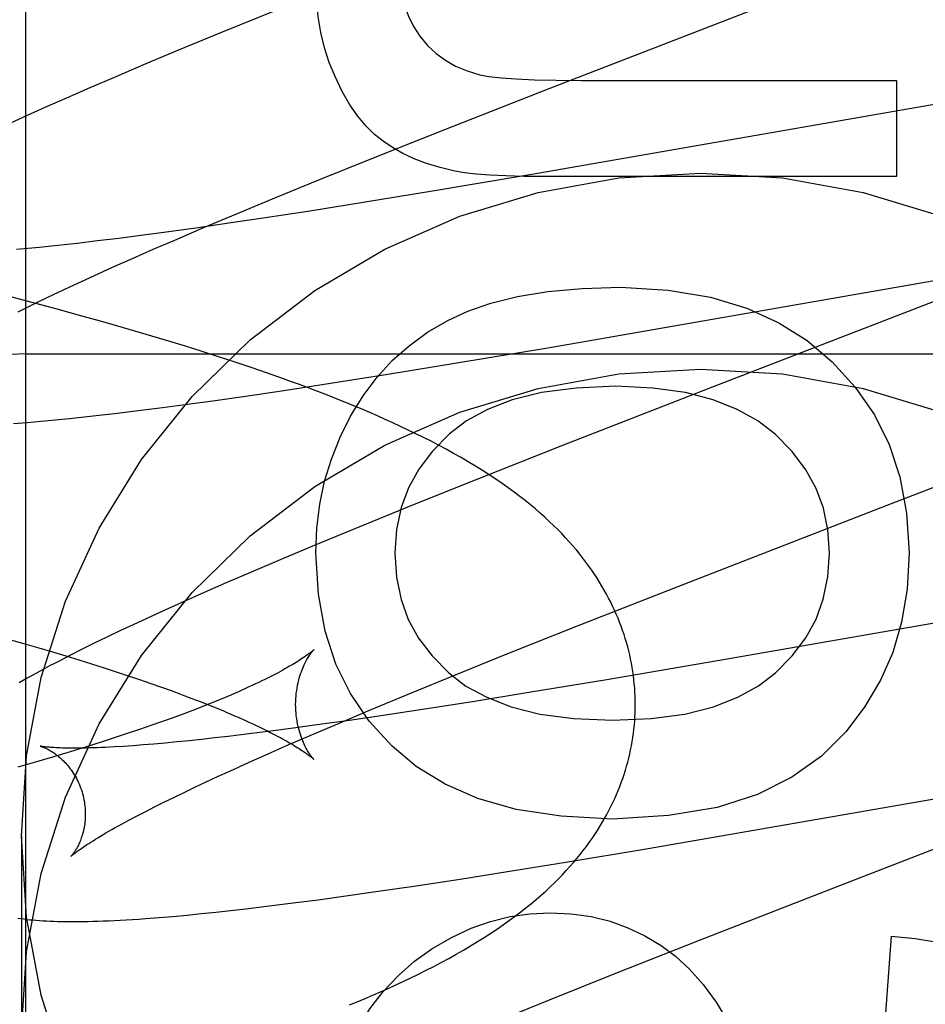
# Model space of a CAD drawing. Header units: inches. Extents: x 0 to 293, y 0 to 190.
# Tile 30 of 84: x 98.655 to 98.759, y 97.594 to 97.707. Entities that reach past the tile are written whole.
import ezdxf

# ---------------------------------------------------------------- set-up
doc = ezdxf.new("R2010")
doc.units = ezdxf.units.IN
doc.header["$LTSCALE"] = 16.1206896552
doc.header["$MEASUREMENT"] = 0
doc.linetypes.add('HIDDEN', pattern=[0.2, 0.1, -0.1])
doc.layers.add('DEFAULT_2', color=8, linetype='HIDDEN')

msp = doc.modelspace()

# ---------------------------------------------------------------- linework, layer by layer
at = {"layer": 'DEFAULT_2', "color": 8, "linetype": 'HIDDEN'}
for p, q in [((98.6556136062, 94.3094458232), (98.6556136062, 99.8099498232)), ((98.71573162, 97.69907999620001), (98.75133101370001, 97.7128753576)), ((98.6843275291, 97.7080468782), (98.6781819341, 97.705545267)), ((98.6781819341, 97.705545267), (98.6732338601, 97.70350094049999)), ((98.6732338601, 97.70350094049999), (98.66940205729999, 97.7018951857)), ((98.66940205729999, 97.7018951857), (98.6656919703, 97.70031788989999)), ((98.6656919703, 97.70031788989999), (98.6629944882, 97.6991547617)), ((98.6629944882, 97.6991547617), (98.6603714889, 97.6980084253)), ((98.70374304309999, 97.6943713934), (98.71573162, 97.69907999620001)), ((98.71943417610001, 97.70000846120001), (98.7555937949, 97.70000846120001)), ((98.7555937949, 97.70000846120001), (98.7555937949, 97.6889580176)), ((98.6603714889, 97.6980084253), (98.6578279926, 97.696880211)), ((98.7681427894, 97.69864461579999), (98.7134958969, 97.68914832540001)), ((98.6578279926, 97.696880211), (98.6553728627, 97.6957731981)), ((98.6553728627, 97.6957731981), (98.6537804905, 97.6950443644)), ((98.69534152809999, 97.6910253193), (98.70374304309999, 97.6943713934)), ((98.6892790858, 97.6885776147), (98.69534152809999, 97.6910253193)), ((98.7134958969, 97.68914832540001), (98.7020841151, 97.6872298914)), ((98.7555937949, 97.6889580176), (98.7151981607, 97.6889580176)), ((98.68441479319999, 97.6865878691), (98.6892790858, 97.6885776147)), ((98.67974431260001, 97.68465072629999), (98.68441479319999, 97.6865878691)), ((98.7020841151, 97.6872298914), (98.69437383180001, 97.6859715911)), ((98.69437383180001, 97.6859715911), (98.6880017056, 97.6849626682)), ((98.6761616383, 97.6831433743), (98.67974431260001, 97.68465072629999)), ((98.6880017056, 97.6849626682), (98.6828881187, 97.6841784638)), ((98.6789416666, 97.6835919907), (98.6751355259, 97.68304468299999)), ((98.6828881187, 97.6841784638), (98.6789416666, 97.6835919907)), ((98.6688451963, 97.6821884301), (98.66630555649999, 97.68186347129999)), ((98.6714805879, 97.6825389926), (98.6688451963, 97.6821884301)), ((98.6751355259, 97.68304468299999), (98.6714805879, 97.6825389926)), ((98.6727272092, 97.68167749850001), (98.6761616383, 97.6831433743)), ((98.6585904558, 97.68097507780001), (98.6571960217, 97.68083470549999)), ((98.6600362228, 97.68112808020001), (98.6585904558, 97.68097507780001)), ((98.6615319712, 97.6812935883), (98.6600362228, 97.68112808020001)), ((98.66386633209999, 97.6815649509), (98.6615319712, 97.6812935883)), ((98.66630555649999, 97.68186347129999), (98.66386633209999, 97.6815649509)), ((98.6702550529, 97.6806074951), (98.6727272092, 97.68167749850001)), ((98.65585425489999, 97.6807070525), (98.65456647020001, 97.6805921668)), ((98.6571960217, 97.68083470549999), (98.65585425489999, 97.6807070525)), ((98.66787664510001, 97.67956444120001), (98.6702550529, 97.6806074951)), ((98.6655963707, 97.6785499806), (98.66787664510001, 97.67956444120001)), ((98.7155602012, 97.6693101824), (98.77145024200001, 97.6790180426)), ((98.6620254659, 97.67692731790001), (98.66341842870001, 97.67756576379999)), ((98.66341842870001, 97.67756576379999), (98.6655963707, 97.6785499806)), ((98.660681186, 97.6763036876), (98.6620254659, 97.67692731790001)), ((98.6562010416, 97.67453303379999), (98.65316369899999, 97.6753267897)), ((98.6581433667, 97.67510310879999), (98.6593867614, 97.6756954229)), ((98.6593867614, 97.6756954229), (98.660681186, 97.6763036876)), ((98.7617927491, 97.6753653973), (98.7340558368, 97.6646298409)), ((98.6558146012, 97.67396899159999), (98.6569522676, 97.6745274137)), ((98.6592196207, 97.6737270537), (98.6562010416, 97.67453303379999)), ((98.6569522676, 97.6745274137), (98.6581433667, 97.67510310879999)), ((98.6547313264, 97.6734284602), (98.6558146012, 97.67396899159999)), ((98.6622169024, 97.6729081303), (98.6592196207, 97.6737270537)), ((98.66420246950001, 97.67235447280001), (98.6622169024, 97.6729081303)), ((98.66617733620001, 97.671794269), (98.66420246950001, 97.67235447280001)), ((98.6681408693, 97.6712271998), (98.66617733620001, 97.671794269)), ((98.6700923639, 97.6706529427), (98.6681408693, 97.6712271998)), ((98.67203110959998, 97.6700711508), (98.6700923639, 97.6706529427)), ((98.67395657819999, 97.669481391), (98.67203110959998, 97.6700711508)), ((98.6556136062, 97.66862167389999), (99.1556136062, 97.66862167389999)), ((98.67586842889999, 97.6688831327), (98.67395657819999, 97.669481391)), ((98.6777663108, 97.6682757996), (98.67586842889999, 97.6688831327)), ((98.70510138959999, 97.6675551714), (98.7155602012, 97.6693101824)), ((98.67965003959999, 97.66765870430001), (98.6777663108, 97.6682757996)), ((98.68151971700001, 97.66703099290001), (98.67965003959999, 97.66765870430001)), ((98.6971841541, 97.6662644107), (98.70510138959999, 97.6675551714)), ((98.6833755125, 97.66639169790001), (98.68151971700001, 97.66703099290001)), ((98.6905960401, 97.6652232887), (98.6971841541, 97.6662644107)), ((98.6852704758, 97.66440916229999), (98.6905960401, 97.6652232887)), ((98.6811312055, 97.66379693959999), (98.6852704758, 97.66440916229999)), ((98.7340558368, 97.6646298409), (98.7172479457, 97.65807363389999)), ((98.6713120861, 97.662437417), (98.6741734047, 97.6628179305)), ((98.6741734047, 97.6628179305), (98.6771082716, 97.6632223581)), ((98.6771082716, 97.6632223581), (98.6811312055, 97.66379693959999)), ((98.66404328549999, 97.6615461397), (98.66580874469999, 97.6617512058)), ((98.66580874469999, 97.6617512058), (98.668523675, 97.6620815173)), ((98.668523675, 97.6620815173), (98.6713120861, 97.662437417)), ((98.65578937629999, 97.66071874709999), (98.65738068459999, 97.6608581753)), ((98.65738068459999, 97.6608581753), (98.6589919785, 97.6610102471)), ((98.6589919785, 97.6610102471), (98.66063400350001, 97.66117529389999)), ((98.66063400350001, 97.66117529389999), (98.6623173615, 97.661353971)), ((98.6623173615, 97.661353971), (98.66404328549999, 97.6615461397)), ((98.7172479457, 97.65807363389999), (98.7074236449, 97.65418672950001)), ((98.7074236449, 97.65418672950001), (98.7000178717, 97.6512151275)), ((98.7000178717, 97.6512151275), (98.69388030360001, 97.64871619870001)), ((98.69388030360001, 97.64871619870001), (98.6889390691, 97.6466741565)), ((98.6889390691, 97.6466741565), (98.68511275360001, 97.6450702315)), ((98.68511275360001, 97.6450702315), (98.6814081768, 97.64349477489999)), ((98.6814081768, 97.64349477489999), (98.6787142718, 97.6423327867)), ((98.6787142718, 97.6423327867), (98.67609663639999, 97.6411883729)), ((98.71916885, 97.6374358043), (98.73111702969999, 97.6421305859)), ((98.7849559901, 97.6420279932), (98.73505960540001, 97.6333463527)), ((98.67609663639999, 97.6411883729), (98.67355641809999, 97.64006116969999)), ((98.67355641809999, 97.64006116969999), (98.6710974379, 97.638951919)), ((98.66950773, 97.6382239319), (98.6679548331, 97.6375034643)), ((98.6710974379, 97.638951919), (98.66950773, 97.6382239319)), ((98.6679548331, 97.6375034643), (98.66643187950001, 97.6367868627)), ((98.7108000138, 97.6341008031), (98.71916885, 97.6374358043)), ((98.6530517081, 97.6359876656), (98.6555067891, 97.6352914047)), ((98.6649359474, 97.6360721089), (98.6634786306, 97.6353640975)), ((98.66643187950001, 97.6367868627), (98.6649359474, 97.6360721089)), ((98.6555067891, 97.6352914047), (98.6571065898, 97.6348283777)), ((98.6571065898, 97.6348283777), (98.65867526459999, 97.6343666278)), ((98.66208121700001, 97.634672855), (98.6607606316, 97.6340069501)), ((98.6634786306, 97.6353640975), (98.66208121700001, 97.634672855)), ((98.65867526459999, 97.6343666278), (98.6602115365, 97.6339064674)), ((98.6607606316, 97.6340069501), (98.6595220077, 97.63336957)), ((98.6602115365, 97.6339064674), (98.66171425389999, 97.6334481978)), ((98.66171425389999, 97.6334481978), (98.6631823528, 97.6329921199)), ((98.7047634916, 97.6316618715), (98.7108000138, 97.6341008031)), ((98.6631823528, 97.6329921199), (98.66461483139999, 97.632538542)), ((98.66461483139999, 97.632538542), (98.6660107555, 97.63208777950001)), ((98.73505960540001, 97.6333463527), (98.7223410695, 97.631182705)), ((98.6660107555, 97.63208777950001), (98.66736923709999, 97.6316401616)), ((98.66736923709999, 97.6316401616), (98.66868948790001, 97.6311960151)), ((98.66868948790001, 97.6311960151), (98.66997089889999, 97.6307556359)), ((98.69992143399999, 97.6296796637), (98.7047634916, 97.6316618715)), ((98.7223410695, 97.631182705), (98.7133910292, 97.6297025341)), ((98.66997089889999, 97.6307556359), (98.67121251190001, 97.6303194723)), ((98.67121251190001, 97.6303194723), (98.67241246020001, 97.6298883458)), ((98.67241246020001, 97.6298883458), (98.67356904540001, 97.6294630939)), ((98.67356904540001, 97.6294630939), (98.6746820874, 97.62904405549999)), ((98.6746820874, 97.62904405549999), (98.6757521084, 97.6286313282)), ((98.6952735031, 97.6277501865), (98.69992143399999, 97.6296796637)), ((98.7133910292, 97.6297025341), (98.7069079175, 97.6286608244)), ((98.6757588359, 97.62803438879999), (98.6746887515, 97.62762157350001)), ((98.67678551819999, 97.6284404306), (98.6757588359, 97.62803438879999)), ((98.6917090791, 97.6262490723), (98.6952735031, 97.6277501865)), ((98.7016871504, 97.62784561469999), (98.6966555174, 97.627084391)), ((98.7069079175, 97.6286608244), (98.7016871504, 97.62784561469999)), ((98.6724184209, 97.62677691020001), (98.671219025, 97.6263459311)), ((98.6735752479, 97.6272023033), (98.6724184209, 97.62677691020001)), ((98.6746887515, 97.62762157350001), (98.6735752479, 97.6272023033)), ((98.6966555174, 97.627084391), (98.69278074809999, 97.6265177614)), ((98.6699781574, 97.6259099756), (98.6686969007, 97.6254695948)), ((98.671219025, 97.6263459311), (98.6699781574, 97.6259099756)), ((98.68635702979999, 97.6256247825), (98.6837551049, 97.62528305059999)), ((98.68905164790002, 97.6259915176), (98.68635702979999, 97.6256247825)), ((98.6882929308, 97.6247894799), (98.6917090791, 97.6262490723)), ((98.69278074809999, 97.6265177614), (98.68905164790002, 97.6259915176)), ((98.66601783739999, 97.62457762), (98.6646220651, 97.6241268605)), ((98.6673764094, 97.6250253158), (98.66601783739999, 97.62457762)), ((98.6686969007, 97.6254695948), (98.6673764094, 97.6250253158)), ((98.6773044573, 97.62450037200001), (98.67580999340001, 97.6243350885)), ((98.67884757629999, 97.62467800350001), (98.6773044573, 97.62450037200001)), ((98.6812504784, 97.6249671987), (98.67884757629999, 97.62467800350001)), ((98.6837551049, 97.62528305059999), (98.6812504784, 97.6249671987)), ((98.6858345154, 97.6237242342), (98.6882929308, 97.6247894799)), ((98.6631897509, 97.6236732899), (98.6617216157, 97.6232171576)), ((98.6646220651, 97.6241268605), (98.6631897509, 97.6236732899)), ((98.6679386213, 97.6236087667), (98.6668219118, 97.6235321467)), ((98.6691135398, 97.6236980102), (98.6679386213, 97.6236087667)), ((98.6703449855, 97.6237999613), (98.6691135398, 97.6236980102)), ((98.6716316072, 97.6239146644), (98.6703449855, 97.6237999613)), ((98.67297221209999, 97.6240421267), (98.6716316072, 97.6239146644)), ((98.6743654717, 97.6241822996), (98.67297221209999, 97.6240421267)), ((98.67580999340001, 97.6243350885), (98.6743654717, 97.6241822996)), ((98.68346979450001, 97.6226859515), (98.6858345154, 97.6237242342)), ((98.65868213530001, 97.6222985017), (98.657113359, 97.6218366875)), ((98.6602186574, 97.6227587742), (98.65868213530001, 97.6222985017)), ((98.6617216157, 97.6232171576), (98.6602186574, 97.6227587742)), ((98.681203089, 97.6216762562), (98.68346979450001, 97.6226859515)), ((98.6790386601, 97.62069683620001), (98.681203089, 97.6216762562)), ((98.72684443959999, 97.61175694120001), (98.78296412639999, 97.62149274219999)), ((98.6763191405, 97.61944113), (98.6776546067, 97.6200615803)), ((98.6776546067, 97.6200615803), (98.6790386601, 97.62069683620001)), ((98.6737986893, 97.61824690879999), (98.67503343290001, 97.6188360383)), ((98.67503343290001, 97.6188360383), (98.6763191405, 97.61944113)), ((98.67148688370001, 97.6171191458), (98.6726161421, 97.617674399)), ((98.6726161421, 97.617674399), (98.6737986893, 97.61824690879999)), ((98.7774572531, 97.6185252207), (98.74973636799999, 97.60779593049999)), ((98.6693922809, 97.6160630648), (98.6704118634, 97.6165817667)), ((98.6704118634, 97.6165817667), (98.67148688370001, 97.6171191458)), ((98.66752528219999, 97.61508587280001), (98.66842970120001, 97.6155641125)), ((98.66842970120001, 97.6155641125), (98.6693922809, 97.6160630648)), ((98.6551136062, 97.6131990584), (98.6551136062, 97.5907070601)), ((98.71765161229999, 97.61023112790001), (98.72684443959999, 97.61175694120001)), ((98.71093963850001, 97.6091480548), (98.71765161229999, 97.61023112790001)), ((98.7054933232, 97.6082936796), (98.71093963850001, 97.6091480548)), ((98.6960894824, 97.6068851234), (98.7002007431, 97.6074891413)), ((98.7002007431, 97.6074891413), (98.7054933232, 97.6082936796)), ((98.74973636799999, 97.60779593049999), (98.7329439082, 97.6012452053)), ((98.6891834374, 97.605921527), (98.69209626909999, 97.60631926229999)), ((98.69209626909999, 97.60631926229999), (98.6960894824, 97.6068851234)), ((98.6808926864, 97.60487697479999), (98.68358023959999, 97.60519936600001)), ((98.68358023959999, 97.60519936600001), (98.6863447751, 97.6055479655)), ((98.6863447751, 97.6055479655), (98.6891834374, 97.605921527)), ((98.6709150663, 97.60387280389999), (98.6725139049, 97.6040080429)), ((98.6725139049, 97.6040080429), (98.67413596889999, 97.60415681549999)), ((98.67413596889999, 97.60415681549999), (98.6757782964, 97.60431801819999)), ((98.6757782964, 97.60431801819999), (98.6774471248, 97.6044915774)), ((98.6774471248, 97.6044915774), (98.67914965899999, 97.6046777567)), ((98.67914965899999, 97.6046777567), (98.6808926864, 97.60487697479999)), ((98.7329439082, 97.6012452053), (98.72313011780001, 97.5973619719)), ((98.7541817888, 97.590301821), (98.75504127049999, 97.60172056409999)), ((98.72313011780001, 97.5973619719), (98.71573293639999, 97.5943933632)), ((98.71573293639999, 97.5943933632), (98.7096027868, 97.5918970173))]:
    msp.add_line(p, q, dxfattribs=at)
for points in [[(98.69843826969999, 97.71345323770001), (98.69852409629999, 97.711704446), (98.69874391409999, 97.71010389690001), (98.69910296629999, 97.70865727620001), (98.6995855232, 97.7073475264), (98.7001758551, 97.7061575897), (98.70087920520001, 97.70509315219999)], [(98.69113267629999, 97.70043821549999), (98.6904756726, 97.70206505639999), (98.6899320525, 97.70375683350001), (98.6894998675, 97.70550918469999), (98.68918496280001, 97.7073351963), (98.6889931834, 97.70924795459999), (98.6889225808, 97.7112430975)], [(98.70087920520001, 97.70509315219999), (98.701763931, 97.7040320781), (98.70274152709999, 97.7031047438), (98.70380052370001, 97.702315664), (98.7049753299, 97.701651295), (98.70630035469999, 97.701098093), (98.7077641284, 97.7006605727)], [(98.6966579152, 97.69300982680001), (98.695665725, 97.6938020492), (98.69469907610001, 97.69476661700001), (98.69375516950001, 97.6958979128), (98.69284240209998, 97.69721278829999), (98.69196917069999, 97.69872809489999), (98.69113267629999, 97.70043821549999)], [(98.7077641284, 97.7006605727), (98.7088115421, 97.70046241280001), (98.71020444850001, 97.7002998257), (98.7119301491, 97.70017260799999), (98.71402673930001, 97.70008137), (98.7165323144, 97.7000267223), (98.71943417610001, 97.70000846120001)], [(98.70487461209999, 97.6895836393), (98.70319061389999, 97.6899900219), (98.70163557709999, 97.6904664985), (98.70021244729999, 97.6910170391), (98.69891238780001, 97.69162973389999), (98.69772656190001, 97.6922926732), (98.6966579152, 97.69300982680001)], [(98.6551136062, 97.6131990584), (98.6556967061, 97.62244388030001), (98.65738014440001, 97.6314239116), (98.6601881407, 97.64020150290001), (98.66404803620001, 97.6485896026), (98.66892597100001, 97.6564560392), (98.6747297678, 97.6636985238), (98.6813941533, 97.670196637), (98.6888045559, 97.6758725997), (98.6968680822, 97.6806247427), (98.705454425, 97.68440431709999), (98.71444846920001, 97.68713431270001), (98.7237117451, 97.6887978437), (98.7331136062, 97.6893470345), (98.7425154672, 97.6887978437), (98.75177874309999, 97.68713431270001), (98.7607727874, 97.68440431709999)], [(98.7151981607, 97.6889580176), (98.7128309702, 97.6889755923), (98.71073067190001, 97.6890280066), (98.708905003, 97.6891154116), (98.7073307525, 97.6892373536), (98.7059847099, 97.6893933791), (98.70487461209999, 97.6895836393)], [(98.7040862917, 97.6724436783), (98.70636776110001, 97.6735121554), (98.7090402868, 97.67442029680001), (98.71208669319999, 97.6751805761), (98.7155585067, 97.67575557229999), (98.7195072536, 97.67610786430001), (98.7239157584, 97.6762499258)], [(98.7239157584, 97.6762499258), (98.7293927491, 97.675912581), (98.7342468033, 97.6751206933), (98.7384293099, 97.67385595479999), (98.7420861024, 97.6721732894), (98.7453630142, 97.6701276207), (98.7482114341, 97.66770064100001)], [(98.6929130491, 97.6614545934), (98.6943549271, 97.66379202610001), (98.6959566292, 97.66591762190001), (98.69771036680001, 97.6678225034), (98.69963950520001, 97.6695333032), (98.7017674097, 97.67107665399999), (98.7040862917, 97.6724436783)], [(98.7482114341, 97.66770064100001), (98.75087854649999, 97.664764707), (98.75306491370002, 97.6615855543), (98.7547665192, 97.6582068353), (98.7559954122, 97.65449759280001), (98.7567636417, 97.6503268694), (98.7570671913, 97.64573831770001)], [(98.6551136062, 97.5907070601), (98.6556967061, 97.59995188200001), (98.65738014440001, 97.6089319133), (98.6601881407, 97.61770950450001), (98.66404803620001, 97.6260976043), (98.66892597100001, 97.6339640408), (98.6747297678, 97.6412065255), (98.6813941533, 97.6477046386), (98.6888045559, 97.65338060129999), (98.6968680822, 97.6581327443), (98.705454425, 97.6619123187), (98.71444846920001, 97.66464231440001), (98.7237117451, 97.6663058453), (98.7331136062, 97.6668550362), (98.7425154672, 97.6663058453), (98.75177874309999, 97.66464231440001), (98.7607727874, 97.6619123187)], [(98.7256124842, 97.6283315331), (98.7256085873, 97.6287773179), (98.7255956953, 97.62925678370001), (98.7255737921, 97.6297359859), (98.7255428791, 97.63021487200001), (98.72550295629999, 97.63069335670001), (98.7254540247, 97.6311713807), (98.72539608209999, 97.63164888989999), (98.72532912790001, 97.6321257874), (98.72525316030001, 97.6326019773), (98.7251681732, 97.6330774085), (98.72507416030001, 97.6335520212), (98.7249711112, 97.63402575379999), (98.7248590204, 97.6344985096), (98.72473784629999, 97.6349703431), (98.7246075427, 97.6354412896), (98.72446807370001, 97.6359113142), (98.724319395, 97.6363803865), (98.7241614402, 97.6368485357), (98.72399412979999, 97.6373158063), (98.723817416, 97.63778212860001), (98.72363124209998, 97.6382474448), (98.72343551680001, 97.63871177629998), (98.72323014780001, 97.6391751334), (98.72301504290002, 97.6396375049), (98.7227901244, 97.6400988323), (98.7225551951, 97.6405592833), (98.72231005, 97.6410190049), (98.7220545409, 97.64147800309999), (98.721788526, 97.64193625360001), (98.7215116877, 97.6423940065), (98.7212238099, 97.6428513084), (98.7209243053, 97.6433087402), (98.72061264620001, 97.64376669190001), (98.7202881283, 97.64422572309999), (98.7199499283, 97.6446864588), (98.7195975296, 97.6451490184), (98.71923006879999, 97.64561390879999), (98.71884748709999, 97.64608057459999), (98.7184494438, 97.646548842), (98.7180359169, 97.6470181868), (98.7176068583, 97.6474881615), (98.7171620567, 97.6479585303), (98.7167014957, 97.6484288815), (98.716224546, 97.6488994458), (98.7157308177, 97.6493701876), (98.7152193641, 97.64984156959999), (98.71468959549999, 97.6503136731), (98.7141396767, 97.6507876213), (98.71356807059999, 97.65126413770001), (98.71297253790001, 97.6517443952), (98.71234984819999, 97.6522301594), (98.7117004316, 97.6527202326), (98.7110231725, 97.6532146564), (98.710319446, 97.6537117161), (98.7095902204, 97.6542101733), (98.7088362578, 97.654709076), (98.7080581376, 97.6552077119), (98.7072581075, 97.65570444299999), (98.70643785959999, 97.6561981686), (98.7056008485, 97.6566869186), (98.7047505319, 97.6571689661), (98.7038903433, 97.6576428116), (98.70302511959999, 97.6581063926), (98.70215582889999, 97.6585598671), (98.7012856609, 97.65900227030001), (98.70041353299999, 97.6594348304), (98.69953941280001, 97.6598581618), (98.6986631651, 97.6602728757), (98.69778458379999, 97.6606795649), (98.69690366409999, 97.66107868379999), (98.6960202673, 97.6614707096), (98.6951344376, 97.6618560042), (98.69424613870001, 97.6622349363), (98.6933553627, 97.66260783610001), (98.6924620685, 97.66297502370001), (98.6915662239, 97.66333679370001), (98.6906677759, 97.6636934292), (98.6897666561, 97.6640452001), (98.68886277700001, 97.6643923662), (98.6879560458, 97.6647351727), (98.687046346, 97.66507385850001), (98.68613356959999, 97.6654086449), (98.6852175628, 97.6657397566), (98.6833755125, 97.66639169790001)], [(98.7233632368, 97.6648924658), (98.7188090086, 97.66467467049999), (98.71483686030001, 97.6641551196), (98.7114770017, 97.6633118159), (98.7086388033, 97.6622107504), (98.70623163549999, 97.6609179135), (98.7042857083, 97.6594113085)], [(98.74165791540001, 97.6593672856), (98.7396885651, 97.6609060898), (98.7373176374, 97.6622177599), (98.73457356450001, 97.66332108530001), (98.73137104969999, 97.6641596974), (98.7276247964, 97.66467722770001), (98.7233632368, 97.6648924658)], [(98.6542089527, 97.6605921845), (98.65578937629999, 97.66071874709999)], [(98.6889225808, 97.64573831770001), (98.6890430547, 97.6485797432), (98.6893815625, 97.65132521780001), (98.6899382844, 97.65396805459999), (98.6907126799, 97.6565283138), (98.69170420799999, 97.6590260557), (98.6929130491, 97.6614545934)], [(98.7042857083, 97.6594113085), (98.70232158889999, 97.65743338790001), (98.70073936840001, 97.65536410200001), (98.69955285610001, 97.6532306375), (98.69872062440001, 97.6509514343), (98.69820124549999, 97.64844493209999), (98.69800852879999, 97.64573831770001)], [(98.73111702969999, 97.6421305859), (98.7545272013, 97.6512103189), (98.7741560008, 97.6588181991)], [(98.74791985, 97.64573831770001), (98.74773109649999, 97.64840320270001), (98.74721541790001, 97.6508842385), (98.7463869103, 97.65315658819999), (98.7452032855, 97.65529476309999), (98.74362225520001, 97.65737327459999), (98.74165791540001, 97.6593672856)], [(98.69768681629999, 97.623560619), (98.6950715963, 97.6264369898), (98.69291842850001, 97.6295928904), (98.691227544, 97.6329829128), (98.6899982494, 97.6367432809), (98.6892298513, 97.6410102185), (98.6889225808, 97.64573831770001)], [(98.69800852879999, 97.64573831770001), (98.69820330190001, 97.6429609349), (98.69872066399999, 97.6404050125), (98.6995495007, 97.6380972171), (98.70072315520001, 97.6359575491), (98.70227497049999, 97.6339060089), (98.70419383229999, 97.63196926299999)], [(98.7417211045, 97.63198457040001), (98.7436432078, 97.6339377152), (98.7451979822, 97.63599949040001), (98.7463744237, 97.6381445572), (98.74720554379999, 97.64044893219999), (98.7477243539, 97.64298863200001), (98.74791985, 97.64573831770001)], [(98.7570671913, 97.64573831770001), (98.75681962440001, 97.64159557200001), (98.7561880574, 97.6377798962), (98.7551731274, 97.63432532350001), (98.7537729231, 97.6311297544), (98.7519855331, 97.6280910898), (98.7498115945, 97.6252433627)], [(98.68871235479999, 97.6346404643), (98.68870832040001, 97.6346365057), (98.6886985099, 97.63462708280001), (98.68868268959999, 97.63461222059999), (98.68866072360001, 97.6345920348), (98.6886324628, 97.6345666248), (98.6885977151, 97.63453604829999), (98.68855631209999, 97.63450038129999), (98.68850808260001, 97.6344596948), (98.68845285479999, 97.6344140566), (98.68839049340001, 97.6343635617), (98.68832086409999, 97.6343083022), (98.6882437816, 97.6342483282), (98.6881590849, 97.6341837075), (98.6880665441, 97.6341144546), (98.68796593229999, 97.63404058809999), (98.6878570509, 97.6339621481), (98.6877396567, 97.63387914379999), (98.6876136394, 97.6337916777), (98.6874788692, 97.6336998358), (98.68733516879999, 97.6336036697), (98.6871823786, 97.6335032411), (98.68702032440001, 97.63339860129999), (98.68684883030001, 97.633289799), (98.68666775, 97.63317690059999), (98.6864769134, 97.63305995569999), (98.6862762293, 97.6329390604), (98.686065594, 97.63281429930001), (98.6858448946, 97.6326857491), (98.6856140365, 97.6325534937), (98.6853728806, 97.6324175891), (98.6851213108, 97.632278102), (98.6848591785, 97.6321350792), (98.6845863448, 97.6319885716), (98.68430266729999, 97.6318386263), (98.6840079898, 97.6316852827), (98.6837022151, 97.6315286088), (98.6833851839, 97.63136863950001), (98.68305692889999, 97.63120550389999), (98.6827174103, 97.63103928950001), (98.68236674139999, 97.6308701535), (98.6820050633, 97.63069825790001), (98.68163234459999, 97.63052367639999), (98.6812487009, 97.6303465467), (98.6808538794, 97.6301668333), (98.680447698, 97.629984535), (98.68003002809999, 97.6297996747), (98.67960060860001, 97.6296122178), (98.67915963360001, 97.62942232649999), (98.67870717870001, 97.6292301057), (98.6782433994, 97.62903568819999), (98.67776848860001, 97.628839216), (98.6772824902, 97.6286407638), (98.67678551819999, 97.6284404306)], [(98.6866124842, 97.62833156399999), (98.68661706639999, 97.62865322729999), (98.6866314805, 97.62898631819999), (98.6866553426, 97.6293143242), (98.68668812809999, 97.62963582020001), (98.68672922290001, 97.6299497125), (98.6867779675, 97.6302551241), (98.6868336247, 97.63055117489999), (98.6868954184, 97.6308371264), (98.68696251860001, 97.6311122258), (98.6870341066, 97.6313760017), (98.6871093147, 97.6316279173), (98.68718735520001, 97.6318677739), (98.687267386, 97.6320952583), (98.68734872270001, 97.63231050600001), (98.6874306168, 97.6325134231), (98.6875126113, 97.6327045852), (98.6875942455, 97.632884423), (98.6876750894, 97.6330533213), (98.68775476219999, 97.6332116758), (98.6878329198, 97.6333598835), (98.6879092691, 97.6334983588), (98.687983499, 97.6336274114), (98.6880553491, 97.63374738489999), (98.6881245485, 97.6338585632), (98.6881908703, 97.6339612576), (98.6882540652, 97.63405570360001), (98.6883138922, 97.6341421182), (98.6883702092, 97.63422083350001), (98.6884229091, 97.6342921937), (98.6884717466, 97.634356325), (98.688516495, 97.6344133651), (98.68855704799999, 97.63446358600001), (98.6885933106, 97.6345072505), (98.6886250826, 97.6345444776), (98.6886522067, 97.63457542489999), (98.6886744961, 97.63460020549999), (98.68869175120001, 97.6346189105), (98.6887038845, 97.63463174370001), (98.6887108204, 97.6346389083)], [(98.6595220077, 97.63336957), (98.65893243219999, 97.6330613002), (98.6583620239, 97.6327597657), (98.6578103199, 97.632464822), (98.65727686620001, 97.63217632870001), (98.6567611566, 97.6318941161), (98.6562627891, 97.63161807), (98.65578100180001, 97.6313478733), (98.65531518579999, 97.6310832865), (98.6548645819, 97.6308239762)], [(98.70419383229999, 97.63196926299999), (98.7061499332, 97.63045696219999), (98.708548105, 97.62916505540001), (98.71136126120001, 97.62807345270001), (98.71467066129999, 97.6272424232), (98.7185575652, 97.6267322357), (98.72299488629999, 97.6265228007)], [(98.72299488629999, 97.6265228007), (98.72742185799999, 97.62673187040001), (98.7312955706, 97.6272423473), (98.7345870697, 97.628073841), (98.73738321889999, 97.6291675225), (98.739770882, 97.6304645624), (98.7417211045, 97.63198457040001)], [(98.6757521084, 97.6286313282), (98.6767791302, 97.6282252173), (98.67727638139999, 97.62802480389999), (98.6777627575, 97.62782622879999), (98.6782379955, 97.6276296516), (98.67870191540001, 97.6274352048), (98.67915435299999, 97.62724302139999), (98.6795950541, 97.6270532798), (98.6800241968, 97.6268659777), (98.6804418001, 97.62668118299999), (98.6808480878, 97.6264988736), (98.68124328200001, 97.6263190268), (98.681627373, 97.6261417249), (98.682000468, 97.6259669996), (98.6823624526, 97.6257949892), (98.68271328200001, 97.6256258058), (98.68305291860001, 97.6254595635), (98.683381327, 97.62529638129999), (98.6836985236, 97.6251363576), (98.68400448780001, 97.624979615), (98.68429934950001, 97.6248262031), (98.6845831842, 97.6246762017), (98.68485614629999, 97.6245296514), (98.6851183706, 97.6243866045), (98.6853699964, 97.6242471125), (98.68561116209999, 97.62411122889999), (98.68584201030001, 97.6239790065), (98.6860626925, 97.6238504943), (98.6862733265, 97.62372576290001), (98.6864740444, 97.6236048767), (98.6866649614, 97.6234879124), (98.6868461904, 97.6233749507), (98.6870178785, 97.6232660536), (98.68718017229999, 97.62316128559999), (98.687333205, 97.6230607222), (98.68747712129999, 97.622964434), (98.68761206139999, 97.622872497), (98.687738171, 97.6227849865), (98.6878556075, 97.62270197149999), (98.6879644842, 97.62262355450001), (98.68806508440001, 97.62254971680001), (98.6881576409, 97.622480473), (98.688242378, 97.62241584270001), (98.6883195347, 97.62235583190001), (98.68838926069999, 97.62230051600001), (98.6884517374, 97.62224994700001), (98.68870223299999, 97.62203245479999)], [(98.68870223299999, 97.62203245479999), (98.68870816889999, 97.62202673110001), (98.6887123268, 97.62202265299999), (98.688704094, 97.62203112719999), (98.68869207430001, 97.6220438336), (98.6886749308, 97.62206240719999), (98.68865275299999, 97.6220870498), (98.68862574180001, 97.6221178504), (98.6885940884, 97.6221549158), (98.68855794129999, 97.6221984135), (98.6885174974, 97.622248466), (98.6884728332, 97.6223053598), (98.6884240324, 97.6223693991), (98.68837132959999, 97.6224407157), (98.6883149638, 97.6225194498), (98.6882550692, 97.62260591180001), (98.6881918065, 97.62270040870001), (98.6881254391, 97.6228031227), (98.6880562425, 97.6229142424), (98.687984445, 97.6230340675), (98.6879103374, 97.6231628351), (98.68783414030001, 97.6233009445), (98.687756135, 97.62344875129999), (98.6876766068, 97.62360667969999), (98.6875958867, 97.6237751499), (98.6875143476, 97.6239545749), (98.68743238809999, 97.6241454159), (98.68735053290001, 97.62434795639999), (98.6872692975, 97.6245625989), (98.6871893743, 97.62478936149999), (98.6871114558, 97.6250283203), (98.6870362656, 97.62527952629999), (98.6869645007, 97.625543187), (98.6868971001, 97.62581866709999), (98.68683489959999, 97.626105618), (98.6867788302, 97.6264030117), (98.68672972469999, 97.626709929), (98.68668836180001, 97.627025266), (98.6866554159, 97.6273479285), (98.6866314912, 97.62767658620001), (98.6866170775, 97.6280094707), (98.6866124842, 97.6283315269)], [(98.6928060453, 97.5938286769), (98.6936945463, 97.5941964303), (98.6945802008, 97.59456980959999), (98.6954632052, 97.5949491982), (98.6963435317, 97.5953349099), (98.6972217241, 97.5957275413), (98.6980980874, 97.59612762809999), (98.69897307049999, 97.59653581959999), (98.69984709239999, 97.5969528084), (98.7007202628, 97.59737919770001), (98.70159379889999, 97.5978162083), (98.7024645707, 97.5982629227), (98.70333132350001, 97.5987193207), (98.7041903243, 97.5991840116), (98.70503874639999, 97.59965594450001), (98.7058738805, 97.60013399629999), (98.7066931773, 97.600616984), (98.7074946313, 97.6011038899), (98.7082761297, 97.60159347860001), (98.70903658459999, 97.6020850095), (98.70977481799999, 97.60257756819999), (98.7104897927, 97.60307020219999), (98.7111806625, 97.6035619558), (98.71184641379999, 97.604051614), (98.7124855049, 97.60453739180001), (98.71309933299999, 97.60501962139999), (98.7136878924, 97.6054975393), (98.71425372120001, 97.6059724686), (98.7147987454, 97.6064454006), (98.71532398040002, 97.6069166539), (98.7158307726, 97.6073869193), (98.7163195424, 97.6078560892), (98.7167909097, 97.6083242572), (98.7172453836, 97.6087914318), (98.717683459, 97.6092576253), (98.71810560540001, 97.60972283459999), (98.7185122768, 97.6101870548), (98.7189038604, 97.6106502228), (98.71928069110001, 97.61111222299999), (98.7196432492, 97.6115731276), (98.7199919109, 97.6120328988), (98.7203271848, 97.6124917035), (98.7206494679, 97.61294959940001), (98.72095928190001, 97.6134068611), (98.7212570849, 97.6138637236), (98.7215432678, 97.6143203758), (98.7218181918, 97.6147770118), (98.72208221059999, 97.61523386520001), (98.7223356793, 97.6156912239), (98.7225787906, 97.6161491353), (98.7228117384, 97.6166076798), (98.7230347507, 97.6170670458), (98.72324805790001, 97.6175274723), (98.7234517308, 97.6179888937), (98.72364586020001, 97.61845130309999), (98.7238305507, 97.6189147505), (98.72400590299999, 97.6193792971), (98.7241719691, 97.6198448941), (98.7243287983, 97.6203115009), (98.7244764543, 97.6207791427), (98.7246149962, 97.6212478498), (98.7247444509, 97.62171755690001), (98.7248648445, 97.62218821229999), (98.7249762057, 97.62265979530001), (98.7250785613, 97.6231322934), (98.725171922, 97.62360562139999), (98.7252562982, 97.6240797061), (98.7253316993, 97.62455449), (98.72539813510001, 97.62502992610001), (98.7254556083, 97.6255059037), (98.7255041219, 97.6259823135), (98.7255436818, 97.62645909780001), (98.7255742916, 97.6269361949), (98.7255959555, 97.6274135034), (98.7256086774, 97.6278909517), (98.7256124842, 97.6283315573)], [(98.7498115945, 97.6252433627), (98.7469983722, 97.62240423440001), (98.74359230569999, 97.6200026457), (98.73965868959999, 97.61801399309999), (98.73500164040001, 97.6165120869), (98.7294252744, 97.61557073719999), (98.72299488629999, 97.6151653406)], [(98.6573015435, 97.62355274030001), (98.6572885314, 97.6235555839), (98.6572777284, 97.62355805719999), (98.65728253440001, 97.6235567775), (98.65729725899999, 97.6235527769), (98.657319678, 97.6235463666), (98.657349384, 97.6235374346), (98.6573861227, 97.6235258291), (98.65742964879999, 97.6235113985), (98.6574795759, 97.6234940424), (98.6575355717, 97.62347365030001), (98.6575972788, 97.6234501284), (98.65766434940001, 97.62342338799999), (98.657736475, 97.62339333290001), (98.6578132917, 97.6233598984), (98.6578946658, 97.6233229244), (98.6579804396, 97.6232822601), (98.658070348, 97.62323780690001), (98.6581641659, 97.6231894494), (98.658261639, 97.6231370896), (98.65836249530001, 97.6230806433), (98.658466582, 97.62301996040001), (98.65857366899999, 97.62295493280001), (98.65868371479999, 97.62288533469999), (98.6587966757, 97.62281092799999), (98.65891229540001, 97.6227316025), (98.6590303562, 97.62264722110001), (98.65915067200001, 97.62255761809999), (98.659272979, 97.6224626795), (98.65939725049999, 97.6223620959), (98.6595234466, 97.6222555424), (98.6596512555, 97.62214290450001), (98.65978044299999, 97.6220239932), (98.6599106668, 97.6218987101), (98.66004155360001, 97.6217669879), (98.6601729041, 97.62162858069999), (98.6603045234, 97.621483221), (98.6604359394, 97.6213309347), (98.6605667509, 97.6211716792), (98.6606965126, 97.6210054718), (98.6608248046, 97.620832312), (98.6609511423, 97.62065232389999), (98.6610751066, 97.62046557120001), (98.6611961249, 97.62027238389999), (98.66131364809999, 97.62007312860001), (98.6614273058, 97.6198679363), (98.6615367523, 97.6196569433), (98.6616414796, 97.61944065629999), (98.66174102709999, 97.61921959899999), (98.6618350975, 97.61899402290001), (98.6619234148, 97.6187642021), (98.66200562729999, 97.6185307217), (98.6620813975, 97.61829429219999), (98.66214161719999, 97.6180876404)], [(98.6668219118, 97.6235321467), (98.66576498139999, 97.6234679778), (98.6652593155, 97.6234404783), (98.66476900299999, 97.6234159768), (98.6642941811, 97.6233944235), (98.6638349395, 97.6233757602), (98.66339143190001, 97.6233599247), (98.6629637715, 97.6233468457), (98.6625520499, 97.62333644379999), (98.66215635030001, 97.6233286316), (98.6617766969, 97.62332331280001), (98.66141310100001, 97.6233203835), (98.6610655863, 97.62331973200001), (98.66073410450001, 97.6233212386), (98.66041878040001, 97.6233247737), (98.6601196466, 97.6233301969), (98.65983676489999, 97.6233373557), (98.6595701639, 97.6233460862), (98.65931978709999, 97.6233562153), (98.65908561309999, 97.6233675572), (98.6588673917, 97.62337992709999), (98.6586649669, 97.6233931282), (98.65847796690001, 97.62340697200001), (98.65830608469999, 97.6234212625), (98.6581489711, 97.6234358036), (98.6580062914, 97.62345039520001), (98.6578776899, 97.6234648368), (98.65776282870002, 97.6234789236), (98.6576613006, 97.6234924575), (98.6575727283, 97.6235052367), (98.6574966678, 97.6235170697), (98.657432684, 97.62352776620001), (98.65738034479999, 97.6235371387), (98.6573392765, 97.6235449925), (98.65730884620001, 97.62355119), (98.6573015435, 97.62355274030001)], [(98.72299488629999, 97.6151653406), (98.7171045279, 97.6154950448), (98.7119371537, 97.6162766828), (98.7075434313, 97.6175328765), (98.70377135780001, 97.6191957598), (98.7004689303, 97.6211974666), (98.69768681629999, 97.623560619)], [(98.657113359, 97.6218366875), (98.6555136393, 97.6213736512), (98.6547025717, 97.62114176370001)], [(98.6621416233, 97.6180876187), (98.66219730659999, 97.6178772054), (98.662254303, 97.61763596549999), (98.6623042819, 97.61739392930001), (98.6623471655, 97.6171518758), (98.6623829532, 97.61691048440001), (98.66241173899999, 97.6166701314), (98.66243364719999, 97.6164311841), (98.6624488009, 97.616194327), (98.6624573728, 97.6159602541), (98.6624595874, 97.61572925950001), (98.6624556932, 97.61550164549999), (98.66244596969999, 97.6152780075), (98.6624307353, 97.6150589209), (98.6624103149, 97.614844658), (98.66238505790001, 97.6146355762), (98.66235532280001, 97.61443189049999), (98.66232148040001, 97.6142338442), (98.662283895, 97.6140416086), (98.66224295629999, 97.61385545), (98.66219896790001, 97.613675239), (98.6621522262, 97.61350086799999), (98.6621030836, 97.61333247), (98.66205188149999, 97.6131701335), (98.6619989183, 97.61301382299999), (98.6619445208, 97.6128636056), (98.6618888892, 97.6127192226), (98.6618322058, 97.6125804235), (98.6617747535, 97.6124472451), (98.6617167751, 97.6123196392), (98.66165852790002, 97.6121976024), (98.66160028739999, 97.612081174), (98.6615422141, 97.6119701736), (98.6614844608, 97.611864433), (98.66142727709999, 97.6117639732), (98.6613708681, 97.6116687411), (98.6613155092, 97.61157880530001), (98.66126146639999, 97.6114942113), (98.66120899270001, 97.61141497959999), (98.66115836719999, 97.6113411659), (98.6611098, 97.61127272), (98.6610634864, 97.61120957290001), (98.66101976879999, 97.6111518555), (98.66097895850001, 97.6110996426), (98.660941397, 97.6110530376), (98.660907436, 97.6110121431), (98.6608774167, 97.6109770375), (98.6608517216, 97.61094783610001), (98.6608306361, 97.61092453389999), (98.66081445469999, 97.6109071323), (98.66080358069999, 97.61089574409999), (98.660798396, 97.6108904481)], [(98.660799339, 97.61089137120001), (98.6608068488, 97.61089862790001), (98.660821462, 97.6109124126), (98.6608437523, 97.61093293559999), (98.660874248, 97.6109603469), (98.66091356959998, 97.61099486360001), (98.66096213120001, 97.6110365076), (98.66102039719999, 97.6110853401), (98.661088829, 97.61114141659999), (98.66116789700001, 97.6112047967), (98.6612580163, 97.6112754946), (98.6613596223, 97.61135354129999), (98.6614731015, 97.61143893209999), (98.66159883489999, 97.6115316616), (98.6617372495, 97.61163176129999), (98.66188876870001, 97.6117392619), (98.662053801, 97.611854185), (98.6622328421, 97.6119766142), (98.6624260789, 97.61210642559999), (98.66263379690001, 97.6122435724), (98.66285609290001, 97.61238789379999), (98.66309307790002, 97.6125392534), (98.6633447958, 97.612697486), (98.6636112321, 97.6128624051), (98.6638924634, 97.6130338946), (98.6641884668, 97.61321178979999), (98.6644993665, 97.6133960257), (98.66482523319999, 97.61358651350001), (98.6651661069, 97.61378315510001), (98.66552203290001, 97.6139858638), (98.66589295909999, 97.6141945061), (98.666278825, 97.6144089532), (98.6666795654, 97.61462908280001), (98.6670950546, 97.6148547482), (98.66752528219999, 97.61508587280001)], [(98.6601881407, 97.586196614), (98.65738014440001, 97.5949742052), (98.6556967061, 97.6039542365), (98.6551136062, 97.6131990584)], [(98.7022584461, 97.60028688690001), (98.7045133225, 97.6015911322), (98.7067605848, 97.602641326), (98.70899157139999, 97.6034299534), (98.7112322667, 97.6039795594), (98.7135086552, 97.6043126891), (98.71581207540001, 97.6044218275)], [(98.71581207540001, 97.6044218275), (98.7182497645, 97.60429920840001), (98.72055374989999, 97.60397226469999), (98.7227156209, 97.6034388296), (98.7247606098, 97.60270540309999), (98.726713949, 97.6017784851), (98.72856722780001, 97.6006559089)], [(98.6547105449, 97.6037938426), (98.6550478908, 97.6037473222), (98.65539064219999, 97.60370405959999), (98.6557395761, 97.60366392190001), (98.6560953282, 97.6036268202), (98.6564586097, 97.60359268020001), (98.6568301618, 97.6035614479), (98.6572106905, 97.6035330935), (98.6576009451, 97.60350760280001), (98.6580016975, 97.60348497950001), (98.658413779, 97.60346524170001), (98.6588379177, 97.6034484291), (98.6592749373, 97.6034345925), (98.6597255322, 97.6034238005), (98.6601904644, 97.6034161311), (98.66067048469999, 97.6034116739), (98.66116639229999, 97.6034105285), (98.66167893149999, 97.6034128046), (98.66220895, 97.6034186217), (98.6627570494, 97.60342810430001), (98.6633239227, 97.6034413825), (98.6639101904, 97.6034585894), (98.6645164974, 97.6034798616), (98.6651434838, 97.6035053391), (98.66579184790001, 97.6035351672), (98.66646206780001, 97.60356948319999), (98.6671553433, 97.60360846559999), (98.6678701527, 97.603652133), (98.6686059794, 97.6037005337), (98.66936029, 97.6037535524), (98.6709150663, 97.60387280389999)], [(98.72856722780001, 97.6006559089), (98.7302201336, 97.5994293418), (98.73182787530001, 97.59793505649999), (98.7333948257, 97.5961874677), (98.734907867, 97.5941433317), (98.73635388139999, 97.5917594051), (98.7377372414, 97.5890501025)], [(98.75504127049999, 97.60172056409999), (98.7577563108, 97.60147156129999), (98.7603152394, 97.6010254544), (98.7627043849, 97.6003816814), (98.7649647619, 97.5995419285), (98.7671373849, 97.5985078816), (98.7692085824, 97.5972789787)], [(98.6923860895, 97.5884485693), (98.69370161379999, 97.5910464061), (98.6951443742, 97.59337666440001), (98.6967099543, 97.5954227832), (98.698411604, 97.5972344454), (98.7002625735, 97.59886133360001), (98.7022584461, 97.60028688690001)]]:
    msp.add_lwpolyline(points, dxfattribs=at)
msp.add_arc((98.6556136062, 97.41862167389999), 0.25, 90, 270, dxfattribs=at)

doc.saveas('drawing.dxf')
